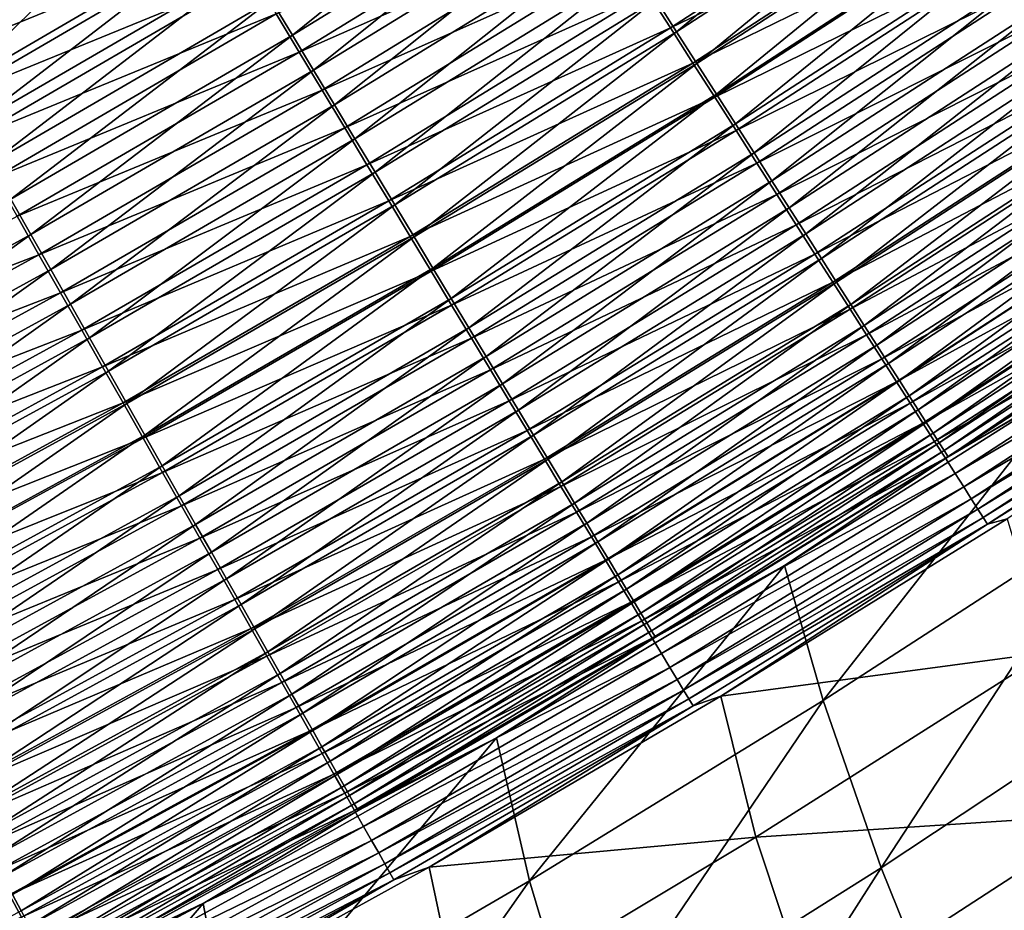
# Model space of a CAD drawing. Header units: metres. Extents: x -1 to 1402, y -1402 to 1.
# Tile 253 of 256: x 907 to 944, y -1122 to -1089. Entities that reach past the tile are written whole.
import ezdxf

# ---------------------------------------------------------------- set-up
doc = ezdxf.new("R2010")
doc.units = ezdxf.units.M

msp = doc.modelspace()

# ---------------------------------------------------------------- linework, layer by layer
at = {"layer": 'None0'}
for points in [[(931.544312, -1089.15564, -496.882202), (941.249634, -1081.114258, -497.543091), (930.762146, -1087.931152, -497.556885)], [(931.544312, -1089.15564, -496.882202), (942.064453, -1082.32019, -496.865356), (941.249634, -1081.114258, -497.543091)], [(916.159729, -1087.946411, -499.897583), (916.968201, -1089.287476, -499.572723), (926.643494, -1081.483398, -499.89447)], [(916.968201, -1089.287476, -499.572723), (927.488342, -1082.806152, -499.567902), (926.643494, -1081.483398, -499.89447)], [(930.442505, -1087.653564, -500.963776), (941.822205, -1082.182495, -500.289734), (931.309082, -1089.010376, -500.304443)], [(931.309082, -1089.010376, -500.304443), (941.822205, -1082.182495, -500.289734), (942.706726, -1083.491455, -499.553833)], [(913.230713, -1082.320679, -500.477753), (902.696594, -1088.490234, -500.477753), (903.951233, -1091.403931, -500.333588)], [(914.526672, -1085.237305, -500.332733), (913.230713, -1082.320679, -500.477753), (903.951233, -1091.403931, -500.333588)], [(932.308716, -1090.352295, -496.141846), (942.064453, -1082.32019, -496.865356), (931.544312, -1089.15564, -496.882202)], [(942.064453, -1082.32019, -496.865356), (932.308716, -1090.352295, -496.141846), (942.860779, -1083.498657, -496.121613)], [(917.768555, -1090.615234, -499.177124), (927.488342, -1082.806152, -499.567902), (916.968201, -1089.287476, -499.572723)], [(917.768555, -1090.615234, -499.177124), (928.324768, -1084.115479, -499.170258), (927.488342, -1082.806152, -499.567902)], [(916.344543, -1088.476563, -502.846527), (927.755737, -1083.447266, -502.488464), (917.221924, -1089.932373, -502.493561)], [(917.221924, -1089.932373, -502.493561), (927.755737, -1083.447266, -502.488464), (928.663574, -1084.86853, -502.056519)], [(931.309082, -1089.010376, -500.304443), (942.706726, -1083.491455, -499.553833), (932.15802, -1090.339478, -499.571899)], [(932.15802, -1090.339478, -499.571899), (942.706726, -1083.491455, -499.553833), (943.571045, -1084.77063, -498.746338)], [(942.860779, -1083.498657, -496.121613), (932.308716, -1090.352295, -496.141846), (933.053955, -1091.518921, -495.337585)], [(942.860779, -1083.498657, -496.121613), (933.053955, -1091.518921, -495.337585), (943.636963, -1084.647339, -495.313721)], [(902.694458, -1088.490845, -503.477753), (913.681458, -1084.057861, -503.438324), (903.1427, -1090.204346, -503.438568)], [(903.1427, -1090.204346, -503.438568), (913.681458, -1084.057861, -503.438324), (914.572083, -1085.535645, -503.31955)], [(918.558838, -1091.92627, -498.711365), (928.324768, -1084.115479, -499.170258), (917.768555, -1090.615234, -499.177124)], [(918.558838, -1091.92627, -498.711365), (929.150574, -1085.408325, -498.702087), (928.324768, -1084.115479, -499.170258)], [(932.15802, -1090.339478, -499.571899), (943.571045, -1084.77063, -498.746338), (932.987732, -1091.638428, -498.768036)], [(932.987732, -1091.638428, -498.768036), (943.571045, -1084.77063, -498.746338), (944.413635, -1086.017456, -497.869202)], [(943.636963, -1084.647339, -495.313721), (933.053955, -1091.518921, -495.337585), (933.778503, -1092.653198, -494.471222)], [(943.636963, -1084.647339, -495.313721), (933.778503, -1092.653198, -494.471222), (944.391479, -1085.764038, -494.443512)], [(917.221924, -1089.932373, -502.493561), (928.663574, -1084.86853, -502.056519), (918.090576, -1091.373657, -502.063812)], [(918.090576, -1091.373657, -502.063812), (928.663574, -1084.86853, -502.056519), (929.559937, -1086.271851, -501.548065)], [(903.1427, -1090.204346, -503.438568), (914.572083, -1085.535645, -503.31955), (903.992432, -1091.70105, -503.320435)], [(903.951233, -1091.403931, -500.333588), (904.7323, -1092.779175, -500.153046), (914.526672, -1085.237305, -500.332733)], [(903.992432, -1091.70105, -503.320435), (914.572083, -1085.535645, -503.31955), (915.46051, -1087.009766, -503.12207)], [(904.7323, -1092.779175, -500.153046), (915.345215, -1086.595215, -500.151123), (914.526672, -1085.237305, -500.332733)], [(919.337097, -1093.217285, -498.176056), (929.150574, -1085.408325, -498.702087), (918.558838, -1091.92627, -498.711365)], [(919.337097, -1093.217285, -498.176056), (929.963684, -1086.681152, -498.164032), (929.150574, -1085.408325, -498.702087)], [(944.391479, -1085.764038, -494.443512), (933.778503, -1092.653198, -494.471222), (934.480957, -1093.752808, -493.544586)], [(944.391479, -1085.764038, -494.443512), (934.480957, -1093.752808, -493.544586), (945.122864, -1086.846436, -493.512817)], [(918.090576, -1091.373657, -502.063812), (929.559937, -1086.271851, -501.548065), (918.948303, -1092.796753, -501.557953)], [(918.948303, -1092.796753, -501.557953), (929.559937, -1086.271851, -501.548065), (930.442505, -1087.653564, -500.963776)], [(932.987732, -1091.638428, -498.768036), (944.413635, -1086.017456, -497.869202), (933.79657, -1092.904785, -497.894836)], [(933.79657, -1092.904785, -497.894836), (944.413635, -1086.017456, -497.869202), (945.232666, -1087.229614, -496.924438)], [(915.345215, -1086.595215, -500.151123), (904.7323, -1092.779175, -500.153046), (905.509521, -1094.147705, -499.90097)], [(916.159729, -1087.946411, -499.897583), (915.345215, -1086.595215, -500.151123), (905.509521, -1094.147705, -499.90097)], [(920.101318, -1094.484985, -497.57196), (929.963684, -1086.681152, -498.164032), (919.337097, -1093.217285, -498.176056)], [(920.101318, -1094.484985, -497.57196), (930.762146, -1087.931152, -497.556885), (929.963684, -1086.681152, -498.164032)], [(903.992432, -1091.70105, -503.320435), (915.46051, -1087.009766, -503.12207), (904.840088, -1093.19397, -503.124084)], [(904.840088, -1093.19397, -503.124084), (915.46051, -1087.009766, -503.12207), (916.344543, -1088.476563, -502.846527)], [(945.122864, -1086.846436, -493.512817), (934.480957, -1093.752808, -493.544586), (935.15979, -1094.815552, -492.559479)], [(945.122864, -1086.846436, -493.512817), (935.15979, -1094.815552, -492.559479), (945.82959, -1087.892212, -492.523407)], [(933.79657, -1092.904785, -497.894836), (945.232666, -1087.229614, -496.924438), (934.583008, -1094.135986, -496.954254)], [(934.583008, -1094.135986, -496.954254), (945.232666, -1087.229614, -496.924438), (946.026611, -1088.404419, -495.914001)], [(918.948303, -1092.796753, -501.557953), (930.442505, -1087.653564, -500.963776), (919.792847, -1094.19812, -500.976593)], [(919.792847, -1094.19812, -500.976593), (930.442505, -1087.653564, -500.963776), (931.309082, -1089.010376, -500.304443)], [(905.509521, -1094.147705, -499.90097), (906.280945, -1095.505981, -499.577942), (916.159729, -1087.946411, -499.897583)], [(906.280945, -1095.505981, -499.577942), (916.968201, -1089.287476, -499.572723), (916.159729, -1087.946411, -499.897583)], [(920.850037, -1095.727173, -496.900665), (930.762146, -1087.931152, -497.556885), (920.101318, -1094.484985, -497.57196)], [(920.850037, -1095.727173, -496.900665), (931.544312, -1089.15564, -496.882202), (930.762146, -1087.931152, -497.556885)], [(945.82959, -1087.892212, -492.523407), (935.15979, -1094.815552, -492.559479), (935.813599, -1095.838989, -491.51767)], [(945.82959, -1087.892212, -492.523407), (935.813599, -1095.838989, -491.51767), (946.510071, -1088.899292, -491.477112)], [(904.840088, -1093.19397, -503.124084), (916.344543, -1088.476563, -502.846527), (905.683533, -1094.679443, -502.850067)], [(905.683533, -1094.679443, -502.850067), (916.344543, -1088.476563, -502.846527), (917.221924, -1089.932373, -502.493561)], [(946.026611, -1088.404419, -495.914001), (935.345398, -1095.32959, -495.948242), (934.583008, -1094.135986, -496.954254)], [(946.793701, -1089.539673, -494.839874), (935.345398, -1095.32959, -495.948242), (946.026611, -1088.404419, -495.914001)], [(946.510071, -1088.899292, -491.477112), (935.813599, -1095.838989, -491.51767), (936.440979, -1096.821045, -490.421112)], [(946.510071, -1088.899292, -491.477112), (936.440979, -1096.821045, -490.421112), (947.162842, -1089.865356, -490.375916)], [(907.044739, -1096.85083, -499.18457), (916.968201, -1089.287476, -499.572723), (906.280945, -1095.505981, -499.577942)], [(907.044739, -1096.85083, -499.18457), (917.768555, -1090.615234, -499.177124), (916.968201, -1089.287476, -499.572723)], [(919.792847, -1094.19812, -500.976593), (931.309082, -1089.010376, -500.304443), (920.622253, -1095.574219, -500.320587)], [(920.622253, -1095.574219, -500.320587), (931.309082, -1089.010376, -500.304443), (932.15802, -1090.339478, -499.571899)], [(921.581909, -1096.941162, -496.164001), (931.544312, -1089.15564, -496.882202), (920.850037, -1095.727173, -496.900665)], [(921.581909, -1096.941162, -496.164001), (932.308716, -1090.352295, -496.141846), (931.544312, -1089.15564, -496.882202)], [(946.793701, -1089.539673, -494.839874), (936.082214, -1096.483032, -494.878754), (935.345398, -1095.32959, -495.948242)], [(947.532349, -1090.632813, -493.70401), (936.082214, -1096.483032, -494.878754), (946.793701, -1089.539673, -494.839874)], [(905.683533, -1094.679443, -502.850067), (917.221924, -1089.932373, -502.493561), (906.520691, -1096.154053, -502.499084)], [(906.520691, -1096.154053, -502.499084), (917.221924, -1089.932373, -502.493561), (918.090576, -1091.373657, -502.063812)], [(947.162842, -1089.865356, -490.375916), (936.440979, -1096.821045, -490.421112), (937.040649, -1097.759888, -489.272186)], [(947.162842, -1089.865356, -490.375916), (937.040649, -1097.759888, -489.272186), (947.786682, -1090.788574, -489.222198)], [(920.622253, -1095.574219, -500.320587), (932.15802, -1090.339478, -499.571899), (921.434875, -1096.922485, -499.591705)], [(921.434875, -1096.922485, -499.591705), (932.15802, -1090.339478, -499.571899), (932.987732, -1091.638428, -498.768036)], [(922.295471, -1098.125, -495.363708), (932.308716, -1090.352295, -496.141846), (921.581909, -1096.941162, -496.164001)], [(932.308716, -1090.352295, -496.141846), (922.295471, -1098.125, -495.363708), (933.053955, -1091.518921, -495.337585)], [(907.799011, -1098.178955, -498.721405), (917.768555, -1090.615234, -499.177124), (907.044739, -1096.85083, -499.18457)], [(907.799011, -1098.178955, -498.721405), (918.558838, -1091.92627, -498.711365), (917.768555, -1090.615234, -499.177124)], [(936.082214, -1096.483032, -494.878754), (947.532349, -1090.632813, -493.70401), (936.79187, -1097.593994, -493.747772)], [(936.79187, -1097.593994, -493.747772), (947.532349, -1090.632813, -493.70401), (948.240967, -1091.681396, -492.508575)], [(947.786682, -1090.788574, -489.222198), (937.040649, -1097.759888, -489.272186), (937.611572, -1098.653687, -488.073395)], [(947.786682, -1090.788574, -489.222198), (937.611572, -1098.653687, -488.073395), (948.380371, -1091.667236, -488.018494)], [(906.520691, -1096.154053, -502.499084), (918.090576, -1091.373657, -502.063812), (907.349609, -1097.613892, -502.071747)], [(907.349609, -1097.613892, -502.071747), (918.090576, -1091.373657, -502.063812), (918.948303, -1092.796753, -501.557953)], [(933.053955, -1091.518921, -495.337585), (922.295471, -1098.125, -495.363708), (922.98938, -1099.276123, -494.501587)], [(933.053955, -1091.518921, -495.337585), (922.98938, -1099.276123, -494.501587), (933.778503, -1092.653198, -494.471222)], [(908.541809, -1099.486694, -498.189087), (918.558838, -1091.92627, -498.711365), (907.799011, -1098.178955, -498.721405)], [(908.541809, -1099.486694, -498.189087), (919.337097, -1093.217285, -498.176056), (918.558838, -1091.92627, -498.711365)], [(921.434875, -1096.922485, -499.591705), (932.987732, -1091.638428, -498.768036), (922.229126, -1098.240356, -498.79184)], [(922.229126, -1098.240356, -498.79184), (932.987732, -1091.638428, -498.768036), (933.79657, -1092.904785, -497.894836)], [(936.79187, -1097.593994, -493.747772), (948.240967, -1091.681396, -492.508575), (937.472778, -1098.660034, -492.557343)], [(937.472778, -1098.660034, -492.557343), (948.240967, -1091.681396, -492.508575), (948.918152, -1092.683472, -491.256104)], [(948.380371, -1091.667236, -488.018494), (937.611572, -1098.653687, -488.073395), (938.152649, -1099.50061, -486.827271)], [(948.380371, -1091.667236, -488.018494), (938.152649, -1099.50061, -486.827271), (948.942871, -1092.499634, -486.767334)], [(933.778503, -1092.653198, -494.471222), (922.98938, -1099.276123, -494.501587), (923.662231, -1100.392212, -493.579437)], [(933.778503, -1092.653198, -494.471222), (923.662231, -1100.392212, -493.579437), (934.480957, -1093.752808, -493.544586)], [(948.942871, -1092.499634, -486.767334), (938.152649, -1099.50061, -486.827271), (938.66272, -1100.299072, -485.536346)], [(948.942871, -1092.499634, -486.767334), (938.66272, -1100.299072, -485.536346), (949.4729, -1093.283936, -485.471283)], [(907.349609, -1097.613892, -502.071747), (918.948303, -1092.796753, -501.557953), (908.168091, -1099.055542, -501.568695)], [(908.168091, -1099.055542, -501.568695), (918.948303, -1092.796753, -501.557953), (919.792847, -1094.19812, -500.976593)], [(922.229126, -1098.240356, -498.79184), (933.79657, -1092.904785, -497.894836), (923.00354, -1099.525269, -497.922913)], [(923.00354, -1099.525269, -497.922913), (933.79657, -1092.904785, -497.894836), (934.583008, -1094.135986, -496.954254)], [(937.472778, -1098.660034, -492.557343), (948.918152, -1092.683472, -491.256104), (938.123657, -1099.679077, -491.310089)], [(938.123657, -1099.679077, -491.310089), (948.918152, -1092.683472, -491.256104), (949.562683, -1093.637207, -489.949402)], [(909.271301, -1100.77124, -497.588318), (919.337097, -1093.217285, -498.176056), (908.541809, -1099.486694, -498.189087)], [(909.271301, -1100.77124, -497.588318), (920.101318, -1094.484985, -497.57196), (919.337097, -1093.217285, -498.176056)], [(949.4729, -1093.283936, -485.471283), (938.66272, -1100.299072, -485.536346), (939.140686, -1101.047241, -484.203064)], [(949.4729, -1093.283936, -485.471283), (939.140686, -1101.047241, -484.203064), (949.969299, -1094.018555, -484.132874)], [(934.480957, -1093.752808, -493.544586), (923.662231, -1100.392212, -493.579437), (924.312622, -1101.471191, -492.598999)], [(934.480957, -1093.752808, -493.544586), (924.312622, -1101.471191, -492.598999), (935.15979, -1094.815552, -492.559479)], [(938.123657, -1099.679077, -491.310089), (949.562683, -1093.637207, -489.949402), (938.743408, -1100.64917, -490.008759)], [(938.743408, -1100.64917, -490.008759), (949.562683, -1093.637207, -489.949402), (950.173279, -1094.540771, -488.591217)], [(934.583008, -1094.135986, -496.954254), (923.756592, -1100.77478, -496.986938), (923.00354, -1099.525269, -497.922913)], [(935.345398, -1095.32959, -495.948242), (923.756592, -1100.77478, -496.986938), (934.583008, -1094.135986, -496.954254)], [(949.969299, -1094.018555, -484.132874), (939.140686, -1101.047241, -484.203064), (939.585327, -1101.743286, -482.830017)], [(949.969299, -1094.018555, -484.132874), (939.585327, -1101.743286, -482.830017), (950.430908, -1094.70166, -482.754608)], [(908.168091, -1099.055542, -501.568695), (919.792847, -1094.19812, -500.976593), (908.974121, -1100.47522, -500.99054)], [(908.974121, -1100.47522, -500.99054), (919.792847, -1094.19812, -500.976593), (920.622253, -1095.574219, -500.320587)], [(909.986084, -1102.029785, -496.920746), (920.101318, -1094.484985, -497.57196), (909.271301, -1100.77124, -497.588318)], [(909.986084, -1102.029785, -496.920746), (920.850037, -1095.727173, -496.900665), (920.101318, -1094.484985, -497.57196)], [(938.743408, -1100.64917, -490.008759), (950.173279, -1094.540771, -488.591217), (939.330627, -1101.568604, -488.656036)], [(939.330627, -1101.568604, -488.656036), (950.173279, -1094.540771, -488.591217), (950.748596, -1095.392212, -487.184296)], [(935.15979, -1094.815552, -492.559479), (924.312622, -1101.471191, -492.598999), (924.939148, -1102.510498, -491.562103)], [(935.15979, -1094.815552, -492.559479), (924.939148, -1102.510498, -491.562103), (935.813599, -1095.838989, -491.51767)], [(950.430908, -1094.70166, -482.754608), (939.585327, -1101.743286, -482.830017), (939.995667, -1102.385498, -481.419678)], [(950.430908, -1094.70166, -482.754608), (939.995667, -1102.385498, -481.419678), (950.856567, -1095.331543, -481.33902)], [(896.157715, -1102.818237, -499.192596), (907.044739, -1096.85083, -499.18457), (906.280945, -1095.505981, -499.577942)], [(908.974121, -1100.47522, -500.99054), (920.622253, -1095.574219, -500.320587), (909.765808, -1101.869507, -500.338165)], [(909.765808, -1101.869507, -500.338165), (920.622253, -1095.574219, -500.320587), (921.434875, -1096.922485, -499.591705)], [(935.345398, -1095.32959, -495.948242), (924.486816, -1101.986328, -495.985779), (923.756592, -1100.77478, -496.986938)], [(936.082214, -1096.483032, -494.878754), (924.486816, -1101.986328, -495.985779), (935.345398, -1095.32959, -495.948242)], [(950.748596, -1095.392212, -487.184296), (939.884277, -1102.435303, -487.254669), (939.330627, -1101.568604, -488.656036)], [(951.287476, -1096.189697, -485.731384), (939.884277, -1102.435303, -487.254669), (950.748596, -1095.392212, -487.184296)], [(950.856567, -1095.331543, -481.33902), (939.995667, -1102.385498, -481.419678), (940.370605, -1102.972412, -479.974792)], [(940.370605, -1102.972412, -479.974792), (951.245239, -1095.906738, -479.888916), (950.856567, -1095.331543, -481.33902)], [(910.684875, -1103.260254, -496.18808), (920.850037, -1095.727173, -496.900665), (909.986084, -1102.029785, -496.920746)], [(910.684875, -1103.260254, -496.18808), (921.581909, -1096.941162, -496.164001), (920.850037, -1095.727173, -496.900665)], [(935.813599, -1095.838989, -491.51767), (924.939148, -1102.510498, -491.562103), (925.540466, -1103.507935, -490.470642)], [(935.813599, -1095.838989, -491.51767), (925.540466, -1103.507935, -490.470642), (936.440979, -1096.821045, -490.421112)], [(940.709473, -1103.50293, -478.498962), (951.245239, -1095.906738, -479.888916), (940.370605, -1102.972412, -479.974792)], [(940.709473, -1103.50293, -478.498962), (951.59613, -1096.426025, -478.407898), (951.245239, -1095.906738, -479.888916)], [(895.656128, -1102.108521, -502.505066), (906.520691, -1096.154053, -502.499084), (907.349609, -1097.613892, -502.071747)], [(951.287476, -1096.189697, -485.731384), (940.403076, -1103.247437, -485.807404), (939.884277, -1102.435303, -487.254669)], [(951.788635, -1096.931152, -484.235199), (940.403076, -1103.247437, -485.807404), (951.287476, -1096.189697, -485.731384)], [(924.486816, -1101.986328, -495.985779), (936.082214, -1096.483032, -494.878754), (925.192688, -1103.157471, -494.921387)], [(925.192688, -1103.157471, -494.921387), (936.082214, -1096.483032, -494.878754), (936.79187, -1097.593994, -493.747772)], [(941.011841, -1103.976074, -476.996002), (951.59613, -1096.426025, -478.407898), (940.709473, -1103.50293, -478.498962)], [(941.011841, -1103.976074, -476.996002), (951.908813, -1096.888672, -476.899841), (951.59613, -1096.426025, -478.407898)], [(896.875549, -1104.161865, -498.732239), (907.044739, -1096.85083, -499.18457), (896.157715, -1102.818237, -499.192596)], [(896.875549, -1104.161865, -498.732239), (907.799011, -1098.178955, -498.721405), (907.044739, -1096.85083, -499.18457)], [(909.765808, -1101.869507, -500.338165), (921.434875, -1096.922485, -499.591705), (910.541504, -1103.235718, -499.613251)], [(910.541504, -1103.235718, -499.613251), (921.434875, -1096.922485, -499.591705), (922.229126, -1098.240356, -498.79184)], [(911.366333, -1104.460083, -495.39212), (921.581909, -1096.941162, -496.164001), (910.684875, -1103.260254, -496.18808)], [(911.366333, -1104.460083, -495.39212), (922.295471, -1098.125, -495.363708), (921.581909, -1096.941162, -496.164001)], [(936.440979, -1096.821045, -490.421112), (925.540466, -1103.507935, -490.470642), (926.115479, -1104.461792, -489.326996)], [(936.440979, -1096.821045, -490.421112), (926.115479, -1104.461792, -489.326996), (937.040649, -1097.759888, -489.272186)], [(951.788635, -1096.931152, -484.235199), (940.885742, -1104.003052, -484.316925), (940.403076, -1103.247437, -485.807404)], [(952.250732, -1097.61499, -482.698578), (940.885742, -1104.003052, -484.316925), (951.788635, -1096.931152, -484.235199)], [(941.277039, -1104.391113, -475.469788), (951.908813, -1096.888672, -476.899841), (941.011841, -1103.976074, -476.996002)], [(941.277039, -1104.391113, -475.469788), (952.182678, -1097.293945, -475.368591), (951.908813, -1096.888672, -476.899841)], [(941.504517, -1104.747192, -473.924103), (952.182678, -1097.293945, -475.368591), (941.277039, -1104.391113, -475.469788)], [(941.504517, -1104.747192, -473.924103), (952.417175, -1097.640869, -473.818024), (952.182678, -1097.293945, -475.368591)], [(895.656128, -1102.108521, -502.505066), (907.349609, -1097.613892, -502.071747), (896.444885, -1103.585449, -502.080292)], [(896.444885, -1103.585449, -502.080292), (907.349609, -1097.613892, -502.071747), (908.168091, -1099.055542, -501.568695)], [(925.192688, -1103.157471, -494.921387), (936.79187, -1097.593994, -493.747772), (925.87262, -1104.285522, -493.795746)], [(925.87262, -1104.285522, -493.795746), (936.79187, -1097.593994, -493.747772), (937.472778, -1098.660034, -492.557343)], [(937.040649, -1097.759888, -489.272186), (926.115479, -1104.461792, -489.326996), (926.663147, -1105.370239, -488.133606)], [(937.040649, -1097.759888, -489.272186), (926.663147, -1105.370239, -488.133606), (937.611572, -1098.653687, -488.073395)], [(952.250732, -1097.61499, -482.698578), (941.331116, -1104.700195, -482.78598), (940.885742, -1104.003052, -484.316925)], [(952.672668, -1098.239258, -481.12442), (941.331116, -1104.700195, -482.78598), (952.250732, -1097.61499, -482.698578)], [(941.693848, -1105.043457, -472.362793), (952.417175, -1097.640869, -473.818024), (941.504517, -1104.747192, -473.924103)], [(941.693848, -1105.043457, -472.362793), (952.611694, -1097.928589, -472.252014), (952.417175, -1097.640869, -473.818024)], [(897.58252, -1105.485229, -498.203125), (907.799011, -1098.178955, -498.721405), (896.875549, -1104.161865, -498.732239)], [(897.58252, -1105.485229, -498.203125), (908.541809, -1099.486694, -498.189087), (907.799011, -1098.178955, -498.721405)], [(910.541504, -1103.235718, -499.613251), (922.229126, -1098.240356, -498.79184), (911.299805, -1104.571289, -498.817719)], [(911.299805, -1104.571289, -498.817719), (922.229126, -1098.240356, -498.79184), (923.00354, -1099.525269, -497.922913)], [(912.029114, -1105.627075, -494.534607), (922.295471, -1098.125, -495.363708), (911.366333, -1104.460083, -495.39212)], [(922.295471, -1098.125, -495.363708), (912.029114, -1105.627075, -494.534607), (922.98938, -1099.276123, -494.501587)], [(952.672668, -1098.239258, -481.12442), (941.738098, -1105.33728, -481.217529), (941.331116, -1104.700195, -482.78598)], [(941.84436, -1105.278931, -470.789734), (952.611694, -1097.928589, -472.252014), (941.693848, -1105.043457, -472.362793)], [(953.05365, -1098.803101, -479.516754), (941.738098, -1105.33728, -481.217529), (952.672668, -1098.239258, -481.12442)], [(941.84436, -1105.278931, -470.789734), (952.765686, -1098.156372, -470.674377), (952.611694, -1097.928589, -472.252014)], [(946.514709, -1102.535278, -469.168335), (952.765686, -1098.156372, -470.674377), (941.84436, -1105.278931, -470.789734)], [(937.611572, -1098.653687, -488.073395), (926.663147, -1105.370239, -488.133606), (927.182312, -1106.231445, -486.893005)], [(937.611572, -1098.653687, -488.073395), (927.182312, -1106.231445, -486.893005), (938.152649, -1099.50061, -486.827271)], [(925.87262, -1104.285522, -493.795746), (937.472778, -1098.660034, -492.557343), (926.525208, -1105.368408, -492.61084)], [(926.525208, -1105.368408, -492.61084), (937.472778, -1098.660034, -492.557343), (938.123657, -1099.679077, -491.310089)], [(953.05365, -1098.803101, -479.516754), (942.106018, -1105.913208, -479.615509), (941.738098, -1105.33728, -481.217529)], [(953.393127, -1099.30542, -477.8797), (942.106018, -1105.913208, -479.615509), (953.05365, -1098.803101, -479.516754)], [(896.444885, -1103.585449, -502.080292), (908.168091, -1099.055542, -501.568695), (897.223816, -1105.044067, -501.580261)], [(897.223816, -1105.044067, -501.580261), (908.168091, -1099.055542, -501.568695), (908.974121, -1100.47522, -500.99054)], [(922.98938, -1099.276123, -494.501587), (912.029114, -1105.627075, -494.534607), (912.671875, -1106.758911, -493.61731)], [(922.98938, -1099.276123, -494.501587), (912.671875, -1106.758911, -493.61731), (923.662231, -1100.392212, -493.579437)], [(953.393127, -1099.30542, -477.8797), (942.434204, -1106.42688, -477.98407), (942.106018, -1105.913208, -479.615509)], [(953.690491, -1099.745361, -476.217499), (942.434204, -1106.42688, -477.98407), (953.393127, -1099.30542, -477.8797)], [(898.276978, -1106.785156, -497.605988), (908.541809, -1099.486694, -498.189087), (897.58252, -1105.485229, -498.203125)], [(898.276978, -1106.785156, -497.605988), (909.271301, -1100.77124, -497.588318), (908.541809, -1099.486694, -498.189087)], [(923.00354, -1099.525269, -497.922913), (912.039246, -1105.873657, -497.953491), (911.299805, -1104.571289, -498.817719)], [(923.756592, -1100.77478, -496.986938), (912.039246, -1105.873657, -497.953491), (923.00354, -1099.525269, -497.922913)], [(926.525208, -1105.368408, -492.61084), (938.123657, -1099.679077, -491.310089), (927.149231, -1106.403687, -491.369324)], [(927.149231, -1106.403687, -491.369324), (938.123657, -1099.679077, -491.310089), (938.743408, -1100.64917, -490.008759)], [(938.152649, -1099.50061, -486.827271), (927.182312, -1106.231445, -486.893005), (927.671936, -1107.043579, -485.607697)], [(938.152649, -1099.50061, -486.827271), (927.671936, -1107.043579, -485.607697), (938.66272, -1100.299072, -485.536346)], [(953.690491, -1099.745361, -476.217499), (942.722107, -1106.877563, -476.327332), (942.434204, -1106.42688, -477.98407)], [(953.945129, -1100.12207, -474.534302), (942.722107, -1106.877563, -476.327332), (953.690491, -1099.745361, -476.217499)], [(953.945129, -1100.12207, -474.534302), (942.969116, -1107.26416, -474.649506), (942.722107, -1106.877563, -476.327332)], [(954.156372, -1100.43457, -472.834351), (942.969116, -1107.26416, -474.649506), (953.945129, -1100.12207, -474.534302)], [(897.223816, -1105.044067, -501.580261), (908.974121, -1100.47522, -500.99054), (897.990967, -1106.480591, -501.005585)], [(897.990967, -1106.480591, -501.005585), (908.974121, -1100.47522, -500.99054), (909.765808, -1101.869507, -500.338165)], [(923.662231, -1100.392212, -493.579437), (912.671875, -1106.758911, -493.61731), (913.293335, -1107.853149, -492.641998)], [(923.662231, -1100.392212, -493.579437), (913.293335, -1107.853149, -492.641998), (924.312622, -1101.471191, -492.598999)], [(938.66272, -1100.299072, -485.536346), (927.671936, -1107.043579, -485.607697), (928.13092, -1107.805054, -484.280121)], [(938.66272, -1100.299072, -485.536346), (928.13092, -1107.805054, -484.280121), (939.140686, -1101.047241, -484.203064)], [(954.156372, -1100.43457, -472.834351), (943.174683, -1107.585815, -472.954742), (942.969116, -1107.26416, -474.649506)], [(954.323608, -1100.682007, -471.121765), (943.174683, -1107.585815, -472.954742), (954.156372, -1100.43457, -472.834351)], [(898.95752, -1108.05896, -496.942383), (909.271301, -1100.77124, -497.588318), (898.276978, -1106.785156, -497.605988)], [(898.95752, -1108.05896, -496.942383), (909.986084, -1102.029785, -496.920746), (909.271301, -1100.77124, -497.588318)], [(923.756592, -1100.77478, -496.986938), (912.758484, -1107.140381, -497.022491), (912.039246, -1105.873657, -497.953491)], [(924.486816, -1101.986328, -495.985779), (912.758484, -1107.140381, -497.022491), (923.756592, -1100.77478, -496.986938)], [(927.149231, -1106.403687, -491.369324), (938.743408, -1100.64917, -490.008759), (927.743591, -1107.389771, -490.073883)], [(927.743591, -1107.389771, -490.073883), (938.743408, -1100.64917, -490.008759), (939.330627, -1101.568604, -488.656036)], [(954.323608, -1100.682007, -471.121765), (943.338135, -1107.841675, -471.247162), (943.174683, -1107.585815, -472.954742)], [(954.79187, -1100.647583, -469.406921), (943.338135, -1107.841675, -471.247162), (954.323608, -1100.682007, -471.121765)], [(954.79187, -1100.647583, -469.406921), (944.085571, -1107.642212, -469.533325), (943.338135, -1107.841675, -471.247162)], [(939.140686, -1101.047241, -484.203064), (928.13092, -1107.805054, -484.280121), (928.558289, -1108.513916, -482.912781)], [(939.140686, -1101.047241, -484.203064), (928.558289, -1108.513916, -482.912781), (939.585327, -1101.743286, -482.830017)], [(924.312622, -1101.471191, -492.598999), (913.293335, -1107.853149, -492.641998), (913.892151, -1108.907471, -491.610443)], [(924.312622, -1101.471191, -492.598999), (913.892151, -1108.907471, -491.610443), (924.939148, -1102.510498, -491.562103)], [(939.330627, -1101.568604, -488.656036), (928.307007, -1108.324585, -488.727173), (927.743591, -1107.389771, -490.073883)], [(939.884277, -1102.435303, -487.254669), (928.307007, -1108.324585, -488.727173), (939.330627, -1101.568604, -488.656036)], [(897.990967, -1106.480591, -501.005585), (909.765808, -1101.869507, -500.338165), (898.744507, -1107.891602, -500.357117)], [(898.744507, -1107.891602, -500.357117), (909.765808, -1101.869507, -500.338165), (910.541504, -1103.235718, -499.613251)], [(912.758484, -1107.140381, -497.022491), (924.486816, -1101.986328, -495.985779), (913.455994, -1108.368896, -496.026611)], [(913.455994, -1108.368896, -496.026611), (924.486816, -1101.986328, -495.985779), (925.192688, -1103.157471, -494.921387)], [(939.585327, -1101.743286, -482.830017), (928.558289, -1108.513916, -482.912781), (928.952881, -1109.168457, -481.508209)], [(939.585327, -1101.743286, -482.830017), (928.952881, -1109.168457, -481.508209), (939.995667, -1102.385498, -481.419678)], [(899.622864, -1109.304443, -496.21405), (909.986084, -1102.029785, -496.920746), (898.95752, -1108.05896, -496.942383)], [(899.622864, -1109.304443, -496.21405), (910.684875, -1103.260254, -496.18808), (909.986084, -1102.029785, -496.920746)], [(939.995667, -1102.385498, -481.419678), (928.952881, -1109.168457, -481.508209), (929.313782, -1109.76709, -480.069031)], [(939.995667, -1102.385498, -481.419678), (929.313782, -1109.76709, -480.069031), (940.370605, -1102.972412, -479.974792)], [(924.939148, -1102.510498, -491.562103), (913.892151, -1108.907471, -491.610443), (914.467041, -1109.9198, -490.524536)], [(924.939148, -1102.510498, -491.562103), (914.467041, -1109.9198, -490.524536), (925.540466, -1103.507935, -490.470642)], [(939.884277, -1102.435303, -487.254669), (928.838379, -1109.206177, -487.331909), (928.307007, -1108.324585, -488.727173)], [(940.403076, -1103.247437, -485.807404), (928.838379, -1109.206177, -487.331909), (939.884277, -1102.435303, -487.254669)], [(946.514709, -1102.535278, -469.168335), (935.641785, -1109.404907, -469.292969), (937.105286, -1114.527954, -423.340271)], [(935.641785, -1109.404907, -469.292969), (946.514709, -1102.535278, -469.168335), (941.84436, -1105.278931, -470.789734)], [(946.514709, -1102.535278, -469.168335), (937.105286, -1114.527954, -423.340271), (948.10968, -1107.40625, -423.379059)], [(940.370605, -1102.972412, -479.974792), (929.313782, -1109.76709, -480.069031), (929.64032, -1110.308716, -478.598907)], [(929.64032, -1110.308716, -478.598907), (940.709473, -1103.50293, -478.498962), (940.370605, -1102.972412, -479.974792)], [(898.744507, -1107.891602, -500.357117), (910.541504, -1103.235718, -499.613251), (899.48291, -1109.274292, -499.636505)], [(899.48291, -1109.274292, -499.636505), (910.541504, -1103.235718, -499.613251), (911.299805, -1104.571289, -498.817719)], [(900.271851, -1110.519287, -495.422729), (910.684875, -1103.260254, -496.18808), (899.622864, -1109.304443, -496.21405)], [(900.271851, -1110.519287, -495.422729), (911.366333, -1104.460083, -495.39212), (910.684875, -1103.260254, -496.18808)], [(913.455994, -1108.368896, -496.026611), (925.192688, -1103.157471, -494.921387), (914.130371, -1109.556763, -494.967804)], [(914.130371, -1109.556763, -494.967804), (925.192688, -1103.157471, -494.921387), (925.87262, -1104.285522, -493.795746)], [(925.540466, -1103.507935, -490.470642), (914.467041, -1109.9198, -490.524536), (915.016968, -1110.888062, -489.386627)], [(925.540466, -1103.507935, -490.470642), (915.016968, -1110.888062, -489.386627), (926.115479, -1104.461792, -489.326996)], [(940.403076, -1103.247437, -485.807404), (929.336548, -1110.032715, -485.890839), (928.838379, -1109.206177, -487.331909)], [(940.885742, -1104.003052, -484.316925), (929.336548, -1110.032715, -485.890839), (940.403076, -1103.247437, -485.807404)], [(929.932007, -1110.79248, -477.101593), (940.709473, -1103.50293, -478.498962), (929.64032, -1110.308716, -478.598907)], [(929.932007, -1110.79248, -477.101593), (941.011841, -1103.976074, -476.996002), (940.709473, -1103.50293, -478.498962)], [(940.885742, -1104.003052, -484.316925), (929.800354, -1110.802246, -484.406586), (929.336548, -1110.032715, -485.890839)], [(941.331116, -1104.700195, -482.78598), (929.800354, -1110.802246, -484.406586), (940.885742, -1104.003052, -484.316925)], [(930.188293, -1111.217529, -475.580902), (941.011841, -1103.976074, -476.996002), (929.932007, -1110.79248, -477.101593)], [(930.188293, -1111.217529, -475.580902), (941.277039, -1104.391113, -475.469788), (941.011841, -1103.976074, -476.996002)], [(911.299805, -1104.571289, -498.817719), (900.204895, -1110.626343, -498.845673), (899.48291, -1109.274292, -499.636505)], [(912.039246, -1105.873657, -497.953491), (900.204895, -1110.626343, -498.845673), (911.299805, -1104.571289, -498.817719)], [(900.903137, -1111.700928, -494.57019), (911.366333, -1104.460083, -495.39212), (900.271851, -1110.519287, -495.422729)], [(900.903137, -1111.700928, -494.57019), (912.029114, -1105.627075, -494.534607), (911.366333, -1104.460083, -495.39212)], [(914.130371, -1109.556763, -494.967804), (925.87262, -1104.285522, -493.795746), (914.780151, -1110.701172, -493.847961)], [(914.780151, -1110.701172, -493.847961), (925.87262, -1104.285522, -493.795746), (926.525208, -1105.368408, -492.61084)], [(926.115479, -1104.461792, -489.326996), (915.016968, -1110.888062, -489.386627), (915.540894, -1111.810425, -488.199158)], [(926.115479, -1104.461792, -489.326996), (915.540894, -1111.810425, -488.199158), (926.663147, -1105.370239, -488.133606)], [(930.40863, -1111.583008, -474.040619), (941.277039, -1104.391113, -475.469788), (930.188293, -1111.217529, -475.580902)], [(930.40863, -1111.583008, -474.040619), (941.504517, -1104.747192, -473.924103), (941.277039, -1104.391113, -475.469788)], [(941.331116, -1104.700195, -482.78598), (930.228638, -1111.512695, -482.881927), (929.800354, -1110.802246, -484.406586)], [(941.738098, -1105.33728, -481.217529), (930.228638, -1111.512695, -482.881927), (941.331116, -1104.700195, -482.78598)], [(930.592529, -1111.888062, -472.484558), (941.504517, -1104.747192, -473.924103), (930.40863, -1111.583008, -474.040619)], [(930.592529, -1111.888062, -472.484558), (941.693848, -1105.043457, -472.362793), (941.504517, -1104.747192, -473.924103)], [(914.780151, -1110.701172, -493.847961), (926.525208, -1105.368408, -492.61084), (915.403992, -1111.799927, -492.669098)], [(915.403992, -1111.799927, -492.669098), (926.525208, -1105.368408, -492.61084), (927.149231, -1106.403687, -491.369324)], [(926.663147, -1105.370239, -488.133606), (915.540894, -1111.810425, -488.199158), (916.03772, -1112.685303, -486.964569)], [(926.663147, -1105.370239, -488.133606), (916.03772, -1112.685303, -486.964569), (927.182312, -1106.231445, -486.893005)], [(941.738098, -1105.33728, -481.217529), (930.6203, -1112.162598, -481.319733), (930.228638, -1111.512695, -482.881927)], [(930.739502, -1112.131714, -470.916504), (941.693848, -1105.043457, -472.362793), (930.592529, -1111.888062, -472.484558)], [(942.106018, -1105.913208, -479.615509), (930.6203, -1112.162598, -481.319733), (941.738098, -1105.33728, -481.217529)], [(930.739502, -1112.131714, -470.916504), (941.84436, -1105.278931, -470.789734), (941.693848, -1105.043457, -472.362793)], [(935.641785, -1109.404907, -469.292969), (941.84436, -1105.278931, -470.789734), (930.739502, -1112.131714, -470.916504)], [(901.515564, -1112.84729, -493.658173), (912.029114, -1105.627075, -494.534607), (900.903137, -1111.700928, -494.57019)], [(912.029114, -1105.627075, -494.534607), (901.515564, -1112.84729, -493.658173), (912.671875, -1106.758911, -493.61731)], [(912.039246, -1105.873657, -497.953491), (900.909119, -1111.944946, -497.986511), (900.204895, -1110.626343, -498.845673)], [(912.758484, -1107.140381, -497.022491), (900.909119, -1111.944946, -497.986511), (912.039246, -1105.873657, -497.953491)], [(942.106018, -1105.913208, -479.615509), (930.974731, -1112.750488, -479.723938), (930.6203, -1112.162598, -481.319733)], [(942.434204, -1106.42688, -477.98407), (930.974731, -1112.750488, -479.723938), (942.106018, -1105.913208, -479.615509)], [(915.403992, -1111.799927, -492.669098), (927.149231, -1106.403687, -491.369324), (916.000732, -1112.850952, -491.433838)], [(916.000732, -1112.850952, -491.433838), (927.149231, -1106.403687, -491.369324), (927.743591, -1107.389771, -490.073883)], [(927.182312, -1106.231445, -486.893005), (916.03772, -1112.685303, -486.964569), (916.506592, -1113.510864, -485.685364)], [(927.182312, -1106.231445, -486.893005), (916.506592, -1113.510864, -485.685364), (927.671936, -1107.043579, -485.607697)], [(942.434204, -1106.42688, -477.98407), (931.291321, -1113.275757, -478.098663), (930.974731, -1112.750488, -479.723938)], [(942.722107, -1106.877563, -476.327332), (931.291321, -1113.275757, -478.098663), (942.434204, -1106.42688, -477.98407)], [(912.671875, -1106.758911, -493.61731), (901.515564, -1112.84729, -493.658173), (902.107788, -1113.955933, -492.688416)], [(912.671875, -1106.758911, -493.61731), (902.107788, -1113.955933, -492.688416), (913.293335, -1107.853149, -492.641998)], [(900.909119, -1111.944946, -497.986511), (912.758484, -1107.140381, -497.022491), (901.594116, -1113.227661, -497.060913)], [(901.594116, -1113.227661, -497.060913), (912.758484, -1107.140381, -497.022491), (913.455994, -1108.368896, -496.026611)], [(927.671936, -1107.043579, -485.607697), (916.506592, -1113.510864, -485.685364), (916.94635, -1114.285156, -484.364014)], [(927.671936, -1107.043579, -485.607697), (916.94635, -1114.285156, -484.364014), (928.13092, -1107.805054, -484.280121)], [(942.722107, -1106.877563, -476.327332), (931.569519, -1113.737183, -476.447998), (931.291321, -1113.275757, -478.098663)], [(942.969116, -1107.26416, -474.649506), (931.569519, -1113.737183, -476.447998), (942.722107, -1106.877563, -476.327332)], [(927.743591, -1107.389771, -490.073883), (916.569214, -1113.852295, -490.144775), (916.000732, -1112.850952, -491.433838)], [(928.307007, -1108.324585, -488.727173), (916.569214, -1113.852295, -490.144775), (927.743591, -1107.389771, -490.073883)], [(942.969116, -1107.26416, -474.649506), (931.808716, -1114.134033, -474.776062), (931.569519, -1113.737183, -476.447998)], [(943.174683, -1107.585815, -472.954742), (931.808716, -1114.134033, -474.776062), (942.969116, -1107.26416, -474.649506)], [(943.174683, -1107.585815, -472.954742), (932.008362, -1114.46521, -473.087006), (931.808716, -1114.134033, -474.776062)], [(943.338135, -1107.841675, -471.247162), (932.008362, -1114.46521, -473.087006), (943.174683, -1107.585815, -472.954742)], [(948.10968, -1107.40625, -423.379059), (937.105286, -1114.527954, -423.340271), (939.30188, -1120.878052, -367.168365)], [(948.10968, -1107.40625, -423.379059), (939.30188, -1120.878052, -367.168365), (950.502502, -1113.460205, -367.220245)], [(913.293335, -1107.853149, -492.641998), (902.107788, -1113.955933, -492.688416), (902.678589, -1115.024414, -491.662659)], [(913.293335, -1107.853149, -492.641998), (902.678589, -1115.024414, -491.662659), (913.892151, -1108.907471, -491.610443)], [(928.13092, -1107.805054, -484.280121), (916.94635, -1114.285156, -484.364014), (917.356018, -1115.00647, -483.00293)], [(928.13092, -1107.805054, -484.280121), (917.356018, -1115.00647, -483.00293), (928.558289, -1108.513916, -482.912781)], [(932.008362, -1114.46521, -473.087006), (943.338135, -1107.841675, -471.247162), (932.167969, -1114.729858, -471.384949)], [(943.338135, -1107.841675, -471.247162), (933.21875, -1114.370117, -469.671631), (932.167969, -1114.729858, -471.384949)], [(945.6073, -1112.710571, -423.713745), (933.21875, -1114.370117, -469.671631), (944.085571, -1107.642212, -469.533325)], [(944.085571, -1107.642212, -469.533325), (933.21875, -1114.370117, -469.671631), (943.338135, -1107.841675, -471.247162)], [(928.307007, -1108.324585, -488.727173), (917.108398, -1114.80188, -488.804626), (916.569214, -1113.852295, -490.144775)], [(928.838379, -1109.206177, -487.331909), (917.108398, -1114.80188, -488.804626), (928.307007, -1108.324585, -488.727173)], [(901.594116, -1113.227661, -497.060913), (913.455994, -1108.368896, -496.026611), (902.258606, -1114.471924, -496.07077)], [(902.258606, -1114.471924, -496.07077), (913.455994, -1108.368896, -496.026611), (914.130371, -1109.556763, -494.967804)], [(928.558289, -1108.513916, -482.912781), (917.356018, -1115.00647, -483.00293), (917.734619, -1115.673096, -481.604614)], [(928.558289, -1108.513916, -482.912781), (917.734619, -1115.673096, -481.604614), (928.952881, -1109.168457, -481.508209)], [(913.892151, -1108.907471, -491.610443), (902.678589, -1115.024414, -491.662659), (903.226746, -1116.050537, -490.582764)], [(913.892151, -1108.907471, -491.610443), (903.226746, -1116.050537, -490.582764), (914.467041, -1109.9198, -490.524536)], [(928.838379, -1109.206177, -487.331909), (917.617188, -1115.697998, -487.416046), (917.108398, -1114.80188, -488.804626)], [(929.336548, -1110.032715, -485.890839), (917.617188, -1115.697998, -487.416046), (928.838379, -1109.206177, -487.331909)], [(928.952881, -1109.168457, -481.508209), (917.734619, -1115.673096, -481.604614), (918.081177, -1116.283325, -480.171753)], [(928.952881, -1109.168457, -481.508209), (918.081177, -1116.283325, -480.171753), (929.313782, -1109.76709, -480.069031)], [(935.641785, -1109.404907, -469.292969), (924.703613, -1115.945923, -469.427277), (925.954895, -1121.377441, -423.299835)], [(924.703613, -1115.945923, -469.427277), (935.641785, -1109.404907, -469.292969), (930.739502, -1112.131714, -470.916504)], [(935.641785, -1109.404907, -469.292969), (925.954895, -1121.377441, -423.299835), (937.105286, -1114.527954, -423.340271)], [(902.258606, -1114.471924, -496.07077), (914.130371, -1109.556763, -494.967804), (902.901184, -1115.675293, -495.017944)], [(902.901184, -1115.675293, -495.017944), (914.130371, -1109.556763, -494.967804), (914.780151, -1110.701172, -493.847961)], [(929.313782, -1109.76709, -480.069031), (918.081177, -1116.283325, -480.171753), (918.395081, -1116.83606, -478.707855)], [(929.313782, -1109.76709, -480.069031), (918.395081, -1116.83606, -478.707855), (929.64032, -1110.308716, -478.598907)], [(914.467041, -1109.9198, -490.524536), (903.226746, -1116.050537, -490.582764), (903.751221, -1117.032349, -489.45105)], [(914.467041, -1109.9198, -490.524536), (903.751221, -1117.032349, -489.45105), (915.016968, -1110.888062, -489.386627)], [(929.336548, -1110.032715, -485.890839), (918.094421, -1116.538452, -485.98172), (917.617188, -1115.697998, -487.416046)], [(929.800354, -1110.802246, -484.406586), (918.094421, -1116.538452, -485.98172), (929.336548, -1110.032715, -485.890839)], [(929.64032, -1110.308716, -478.598907), (918.395081, -1116.83606, -478.707855), (918.675842, -1117.330444, -477.216705)], [(918.675842, -1117.330444, -477.216705), (929.932007, -1110.79248, -477.101593), (929.64032, -1110.308716, -478.598907)], [(902.901184, -1115.675293, -495.017944), (914.780151, -1110.701172, -493.847961), (903.520508, -1116.835083, -493.904388)], [(903.520508, -1116.835083, -493.904388), (914.780151, -1110.701172, -493.847961), (915.403992, -1111.799927, -492.669098)], [(915.016968, -1110.888062, -489.386627), (903.751221, -1117.032349, -489.45105), (904.251099, -1117.96814, -488.269958)], [(915.016968, -1110.888062, -489.386627), (904.251099, -1117.96814, -488.269958), (915.540894, -1111.810425, -488.199158)], [(929.800354, -1110.802246, -484.406586), (918.539001, -1117.321533, -484.504303), (918.094421, -1116.538452, -485.98172)], [(930.228638, -1111.512695, -482.881927), (918.539001, -1117.321533, -484.504303), (929.800354, -1110.802246, -484.406586)], [(918.923035, -1117.765625, -475.702057), (929.932007, -1110.79248, -477.101593), (918.675842, -1117.330444, -477.216705)], [(918.923035, -1117.765625, -475.702057), (930.188293, -1111.217529, -475.580902), (929.932007, -1110.79248, -477.101593)], [(919.136047, -1118.140747, -474.167694), (930.188293, -1111.217529, -475.580902), (918.923035, -1117.765625, -475.702057)], [(919.136047, -1118.140747, -474.167694), (930.40863, -1111.583008, -474.040619), (930.188293, -1111.217529, -475.580902)], [(930.228638, -1111.512695, -482.881927), (918.949829, -1118.045166, -482.98645), (918.539001, -1117.321533, -484.504303)], [(930.6203, -1112.162598, -481.319733), (918.949829, -1118.045166, -482.98645), (930.228638, -1111.512695, -482.881927)], [(919.314392, -1118.454834, -472.61734), (930.40863, -1111.583008, -474.040619), (919.136047, -1118.140747, -474.167694)], [(919.314392, -1118.454834, -472.61734), (930.592529, -1111.888062, -472.484558), (930.40863, -1111.583008, -474.040619)], [(903.520508, -1116.835083, -493.904388), (915.403992, -1111.799927, -492.669098), (904.115295, -1117.948853, -492.732086)], [(904.115295, -1117.948853, -492.732086), (915.403992, -1111.799927, -492.669098), (916.000732, -1112.850952, -491.433838)], [(915.540894, -1111.810425, -488.199158), (904.251099, -1117.96814, -488.269958), (904.725403, -1118.856079, -487.041901)], [(915.540894, -1111.810425, -488.199158), (904.725403, -1118.856079, -487.041901), (916.03772, -1112.685303, -486.964569)], [(919.457581, -1118.706909, -471.05481), (930.592529, -1111.888062, -472.484558), (919.314392, -1118.454834, -472.61734)], [(919.457581, -1118.706909, -471.05481), (930.739502, -1112.131714, -470.916504), (930.592529, -1111.888062, -472.484558)], [(930.6203, -1112.162598, -481.319733), (919.325867, -1118.70752, -481.431122), (918.949829, -1118.045166, -482.98645)], [(930.974731, -1112.750488, -479.723938), (919.325867, -1118.70752, -481.431122), (930.6203, -1112.162598, -481.319733)], [(924.703613, -1115.945923, -469.427277), (930.739502, -1112.131714, -470.916504), (919.457581, -1118.706909, -471.05481)], [(916.000732, -1112.850952, -491.433838), (904.684387, -1119.014648, -491.50354), (904.115295, -1117.948853, -492.732086)], [(916.569214, -1113.852295, -490.144775), (904.684387, -1119.014648, -491.50354), (916.000732, -1112.850952, -491.433838)], [(916.03772, -1112.685303, -486.964569), (904.725403, -1118.856079, -487.041901), (905.173218, -1119.694336, -485.769348)], [(916.03772, -1112.685303, -486.964569), (905.173218, -1119.694336, -485.769348), (916.506592, -1113.510864, -485.685364)], [(930.974731, -1112.750488, -479.723938), (919.666565, -1119.307617, -479.842163), (919.325867, -1118.70752, -481.431122)], [(931.291321, -1113.275757, -478.098663), (919.666565, -1119.307617, -479.842163), (930.974731, -1112.750488, -479.723938)], [(934.547913, -1119.717407, -423.688538), (933.21875, -1114.370117, -469.671631), (945.6073, -1112.710571, -423.713745)], [(947.941345, -1118.850708, -367.566528), (934.547913, -1119.717407, -423.688538), (945.6073, -1112.710571, -423.713745)], [(916.506592, -1113.510864, -485.685364), (905.173218, -1119.694336, -485.769348), (905.593445, -1120.481079, -484.454712)], [(916.506592, -1113.510864, -485.685364), (905.593445, -1120.481079, -484.454712), (916.94635, -1114.285156, -484.364014)], [(931.291321, -1113.275757, -478.098663), (919.971313, -1119.844238, -478.223602), (919.666565, -1119.307617, -479.842163)], [(931.569519, -1113.737183, -476.447998), (919.971313, -1119.844238, -478.223602), (931.291321, -1113.275757, -478.098663)], [(950.502502, -1113.460205, -367.220245), (939.30188, -1120.878052, -367.168365), (941.932617, -1127.408691, -311.062286)], [(950.502502, -1113.460205, -367.220245), (941.932617, -1127.408691, -311.062286), (953.318604, -1119.709473, -311.122162)], [(916.569214, -1113.852295, -490.144775), (905.226807, -1120.030396, -490.221436), (904.684387, -1119.014648, -491.50354)], [(917.108398, -1114.80188, -488.804626), (905.226807, -1120.030396, -490.221436), (916.569214, -1113.852295, -490.144775)], [(931.569519, -1113.737183, -476.447998), (920.239563, -1120.316772, -476.579529), (919.971313, -1119.844238, -478.223602)], [(931.808716, -1114.134033, -474.776062), (920.239563, -1120.316772, -476.579529), (931.569519, -1113.737183, -476.447998)], [(916.94635, -1114.285156, -484.364014), (905.593445, -1120.481079, -484.454712), (905.985229, -1121.2146, -483.100403)], [(916.94635, -1114.285156, -484.364014), (905.985229, -1121.2146, -483.100403), (917.356018, -1115.00647, -483.00293)], [(931.808716, -1114.134033, -474.776062), (920.470764, -1120.723999, -474.914093), (920.239563, -1120.316772, -476.579529)], [(932.008362, -1114.46521, -473.087006), (920.470764, -1120.723999, -474.914093), (931.808716, -1114.134033, -474.776062)], [(920.470764, -1120.723999, -474.914093), (932.008362, -1114.46521, -473.087006), (920.664368, -1121.064941, -473.231293)], [(920.664368, -1121.064941, -473.231293), (932.008362, -1114.46521, -473.087006), (932.167969, -1114.729858, -471.384949)], [(933.21875, -1114.370117, -469.671631), (934.547913, -1119.717407, -423.688538), (922.148682, -1120.85498, -469.822479)], [(933.21875, -1114.370117, -469.671631), (922.148682, -1120.85498, -469.822479), (932.167969, -1114.729858, -471.384949)], [(937.105286, -1114.527954, -423.340271), (925.954895, -1121.377441, -423.299835), (927.950806, -1128.03418, -367.114471)], [(937.105286, -1114.527954, -423.340271), (927.950806, -1128.03418, -367.114471), (939.30188, -1120.878052, -367.168365)], [(917.108398, -1114.80188, -488.804626), (905.741455, -1120.994263, -488.888367), (905.226807, -1120.030396, -490.221436)], [(917.617188, -1115.697998, -487.416046), (905.741455, -1120.994263, -488.888367), (917.108398, -1114.80188, -488.804626)], [(917.356018, -1115.00647, -483.00293), (905.985229, -1121.2146, -483.100403), (906.347534, -1121.892944, -481.708893)], [(917.356018, -1115.00647, -483.00293), (906.347534, -1121.892944, -481.708893), (917.734619, -1115.673096, -481.604614)], [(920.664368, -1121.064941, -473.231293), (932.167969, -1114.729858, -471.384949), (920.819824, -1121.338745, -471.535248)], [(932.167969, -1114.729858, -471.384949), (922.148682, -1120.85498, -469.822479), (920.819824, -1121.338745, -471.535248)], [(917.617188, -1115.697998, -487.416046), (906.227295, -1121.904175, -487.507019), (905.741455, -1120.994263, -488.888367)], [(918.094421, -1116.538452, -485.98172), (906.227295, -1121.904175, -487.507019), (917.617188, -1115.697998, -487.416046)], [(917.734619, -1115.673096, -481.604614), (906.347534, -1121.892944, -481.708893), (906.679504, -1122.514526, -480.282837)], [(917.734619, -1115.673096, -481.604614), (906.679504, -1122.514526, -480.282837), (918.081177, -1116.283325, -480.171753)], [(924.703613, -1115.945923, -469.427277), (913.5755, -1122.235352, -469.572601), (914.664856, -1127.952148, -423.257813)], [(913.5755, -1122.235352, -469.572601), (924.703613, -1115.945923, -469.427277), (919.457581, -1118.706909, -471.05481)], [(924.703613, -1115.945923, -469.427277), (914.664856, -1127.952148, -423.257813), (925.954895, -1121.377441, -423.299835)], [(918.094421, -1116.538452, -485.98172), (906.683289, -1122.758179, -486.080017), (906.227295, -1121.904175, -487.507019)], [(918.081177, -1116.283325, -480.171753), (906.679504, -1122.514526, -480.282837), (906.980591, -1123.078247, -478.825714)], [(918.539001, -1117.321533, -484.504303), (906.683289, -1122.758179, -486.080017), (918.094421, -1116.538452, -485.98172)], [(918.081177, -1116.283325, -480.171753), (906.980591, -1123.078247, -478.825714), (918.395081, -1116.83606, -478.707855)], [(918.395081, -1116.83606, -478.707855), (906.980591, -1123.078247, -478.825714), (907.250305, -1123.583252, -477.341248)], [(918.395081, -1116.83606, -478.707855), (907.250305, -1123.583252, -477.341248), (918.675842, -1117.330444, -477.216705)], [(918.539001, -1117.321533, -484.504303), (907.108337, -1123.554321, -484.609985), (906.683289, -1122.758179, -486.080017)], [(918.949829, -1118.045166, -482.98645), (907.108337, -1123.554321, -484.609985), (918.539001, -1117.321533, -484.504303)], [(918.675842, -1117.330444, -477.216705), (907.250305, -1123.583252, -477.341248), (907.488159, -1124.028564, -475.833191)], [(907.488159, -1124.028564, -475.833191), (918.923035, -1117.765625, -475.702057), (918.675842, -1117.330444, -477.216705)], [(918.949829, -1118.045166, -482.98645), (907.501526, -1124.290649, -483.099579), (907.108337, -1123.554321, -484.609985)], [(907.693604, -1124.413452, -474.305267), (918.923035, -1117.765625, -475.702057), (907.488159, -1124.028564, -475.833191)], [(919.325867, -1118.70752, -481.431122), (907.501526, -1124.290649, -483.099579), (918.949829, -1118.045166, -482.98645)], [(907.693604, -1124.413452, -474.305267), (919.136047, -1118.140747, -474.167694), (918.923035, -1117.765625, -475.702057)], [(907.866272, -1124.736816, -472.761169), (919.136047, -1118.140747, -474.167694), (907.693604, -1124.413452, -474.305267)], [(907.866272, -1124.736816, -472.761169), (919.314392, -1118.454834, -472.61734), (919.136047, -1118.140747, -474.167694)], [(919.325867, -1118.70752, -481.431122), (907.861755, -1124.965332, -481.551666), (907.501526, -1124.290649, -483.099579)], [(919.666565, -1119.307617, -479.842163), (907.861755, -1124.965332, -481.551666), (919.325867, -1118.70752, -481.431122)], [(908.005554, -1124.997803, -471.204651), (919.314392, -1118.454834, -472.61734), (907.866272, -1124.736816, -472.761169)], [(908.005554, -1124.997803, -471.204651), (919.457581, -1118.706909, -471.05481), (919.314392, -1118.454834, -472.61734)], [(913.5755, -1122.235352, -469.572601), (919.457581, -1118.706909, -471.05481), (908.005554, -1124.997803, -471.204651)], [(936.689453, -1126.155762, -367.523071), (934.547913, -1119.717407, -423.688538), (947.941345, -1118.850708, -367.566528)], [(950.697205, -1125.178833, -311.488922), (936.689453, -1126.155762, -367.523071), (947.941345, -1118.850708, -367.566528)], [(919.666565, -1119.307617, -479.842163), (908.188477, -1125.577271, -479.970062), (907.861755, -1124.965332, -481.551666)], [(919.971313, -1119.844238, -478.223602), (908.188477, -1125.577271, -479.970062), (919.666565, -1119.307617, -479.842163)], [(919.971313, -1119.844238, -478.223602), (908.48114, -1126.125488, -478.358826), (908.188477, -1125.577271, -479.970062)], [(920.239563, -1120.316772, -476.579529), (908.48114, -1126.125488, -478.358826), (919.971313, -1119.844238, -478.223602)], [(934.547913, -1119.717407, -423.688538), (923.340393, -1126.447021, -423.662781), (922.148682, -1120.85498, -469.822479)], [(934.547913, -1119.717407, -423.688538), (936.689453, -1126.155762, -367.523071), (923.340393, -1126.447021, -423.662781)], [(953.318604, -1119.709473, -311.122162), (941.932617, -1127.408691, -311.062286), (944.883423, -1134.277344, -255.042953)], [(920.239563, -1120.316772, -476.579529), (908.739197, -1126.609009, -476.721954), (908.48114, -1126.125488, -478.358826)], [(920.470764, -1120.723999, -474.914093), (908.739197, -1126.609009, -476.721954), (920.239563, -1120.316772, -476.579529)], [(908.739197, -1126.609009, -476.721954), (920.470764, -1120.723999, -474.914093), (908.962219, -1127.026855, -475.063507)], [(908.962219, -1127.026855, -475.063507), (920.470764, -1120.723999, -474.914093), (920.664368, -1121.064941, -473.231293)], [(908.962219, -1127.026855, -475.063507), (920.664368, -1121.064941, -473.231293), (909.149597, -1127.37793, -473.387543)], [(909.149597, -1127.37793, -473.387543), (920.664368, -1121.064941, -473.231293), (920.819824, -1121.338745, -471.535248)], [(922.148682, -1120.85498, -469.822479), (923.340393, -1126.447021, -423.662781), (910.960999, -1127.045776, -469.984528)], [(922.148682, -1120.85498, -469.822479), (910.960999, -1127.045776, -469.984528), (920.819824, -1121.338745, -471.535248)], [(939.30188, -1120.878052, -367.168365), (927.950806, -1128.03418, -367.114471), (930.392029, -1134.858154, -311.000183)], [(939.30188, -1120.878052, -367.168365), (930.392029, -1134.858154, -311.000183), (941.932617, -1127.408691, -311.062286)], [(909.149597, -1127.37793, -473.387543), (920.819824, -1121.338745, -471.535248), (909.300781, -1127.661255, -471.698059)], [(920.819824, -1121.338745, -471.535248), (910.960999, -1127.045776, -469.984528), (909.300781, -1127.661255, -471.698059)], [(925.954895, -1121.377441, -423.299835), (914.664856, -1127.952148, -423.257813), (916.455139, -1134.925293, -367.058624)], [(925.954895, -1121.377441, -423.299835), (916.455139, -1134.925293, -367.058624), (927.950806, -1128.03418, -367.114471)], [(906.683289, -1122.758179, -486.080017), (894.676636, -1127.820068, -487.604523), (906.227295, -1121.904175, -487.507019)], [(906.347534, -1121.892944, -481.708893), (895.11676, -1128.455811, -480.401947), (906.679504, -1122.514526, -480.282837)], [(913.5755, -1122.235352, -469.572601), (902.312927, -1128.240234, -469.728088), (903.241577, -1134.24939, -423.214264)], [(902.312927, -1128.240234, -469.728088), (913.5755, -1122.235352, -469.572601), (908.005554, -1124.997803, -471.204651)], [(913.5755, -1122.235352, -469.572601), (903.241577, -1134.24939, -423.214264), (914.664856, -1127.952148, -423.257813)]]:
    msp.add_3dface(points, dxfattribs=at)

doc.saveas('drawing.dxf')
